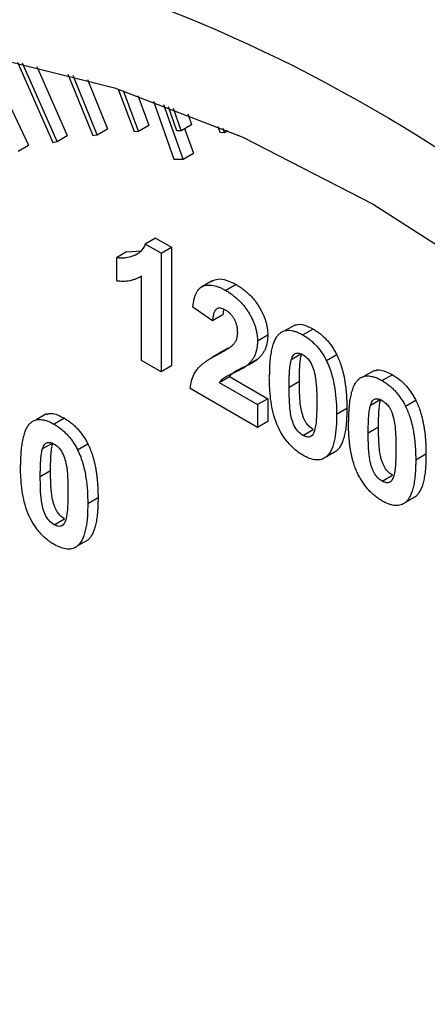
# Model space of a CAD drawing. Header units: inches. Extents: x 4 to 194, y 4 to 148.
# Tile 72 of 88: x 164.71 to 164.99, y 119.184 to 119.862. Entities that reach past the tile are written whole.
import ezdxf

# ---------------------------------------------------------------- set-up
doc = ezdxf.new("R2010")
doc.units = ezdxf.units.IN
doc.header["$LTSCALE"] = 18
doc.header["$MEASUREMENT"] = 0
doc.layers.add('TEXT', color=140, linetype='Continuous', lineweight=25)

msp = doc.modelspace()

# ---------------------------------------------------------------- linework, layer by layer
for p, q in [((164.6894, 119.83193), (164.71621, 119.7753)), ((164.70867, 119.83243), (164.73297, 119.77715)), ((164.73589, 119.77776), (164.7122, 119.83167)), ((164.72205, 119.82944), (164.74296, 119.78184)), ((164.74339, 119.82405), (164.76051, 119.78191)), ((164.76353, 119.7823), (164.74696, 119.82309)), ((164.75682, 119.8203), (164.7706, 119.78638)), ((164.77799, 119.81382), (164.78887, 119.78465)), ((164.79197, 119.78483), (164.78159, 119.81264)), ((164.79142, 119.80935), (164.79904, 119.78891)), ((164.80217, 119.80557), (164.81622, 119.76561)), ((164.82253, 119.76568), (164.80943, 119.80293)), ((164.8124, 119.80182), (164.81799, 119.78539)), ((164.82116, 119.78535), (164.81603, 119.80045)), ((164.82577, 119.79668), (164.82824, 119.78943)), ((164.79197, 119.78483), (164.79904, 119.78891)), ((164.82116, 119.78535), (164.82824, 119.78943)), ((164.84654, 119.78818), (164.84779, 119.78411)), ((164.73589, 119.77776), (164.74296, 119.78184)), ((164.76051, 119.78191), (164.76353, 119.7823)), ((164.76353, 119.7823), (164.7706, 119.78638)), ((164.78887, 119.78465), (164.79197, 119.78483)), ((164.81799, 119.78539), (164.82116, 119.78535)), ((164.82362, 119.78676), (164.8296, 119.76977)), ((164.84779, 119.78411), (164.85104, 119.78385)), ((164.85104, 119.78385), (164.85019, 119.78662)), ((164.85104, 119.78385), (164.85342, 119.78522)), ((164.70913, 119.77122), (164.71621, 119.7753)), ((164.73297, 119.77715), (164.73589, 119.77776)), ((164.82253, 119.76568), (164.8296, 119.76977)), ((164.81622, 119.76561), (164.82253, 119.76568)), ((164.80366, 119.71132), (164.79659, 119.70724)), ((164.8075, 119.70094), (164.79659, 119.70724)), ((164.80366, 119.71132), (164.81457, 119.70502)), ((164.78375, 119.70188), (164.77668, 119.6978)), ((164.78375, 119.70188), (164.79367, 119.70265)), ((164.8075, 119.70094), (164.81457, 119.70502)), ((164.8075, 119.70094), (164.8075, 119.61929)), ((164.81457, 119.70502), (164.81457, 119.62337)), ((164.77668, 119.6978), (164.77668, 119.68209)), ((164.79266, 119.68455), (164.7939, 119.68526)), ((164.7939, 119.62714), (164.7939, 119.68527)), ((164.84252, 119.68198), (164.83545, 119.67789)), ((164.85905, 119.67935), (164.85198, 119.67526)), ((164.84285, 119.65436), (164.82926, 119.66375)), ((164.85034, 119.66189), (164.84992, 119.65844)), ((164.84992, 119.65844), (164.84285, 119.65436)), ((164.89972, 119.65176), (164.89265, 119.64768)), ((164.91202, 119.64876), (164.90495, 119.64468)), ((164.88075, 119.64461), (164.87368, 119.64052)), ((164.84982, 119.63344), (164.84275, 119.62936)), ((164.85364, 119.63553), (164.84656, 119.63144)), ((164.84984, 119.6334), (164.85364, 119.63553)), ((164.90402, 119.63176), (164.89695, 119.62768)), ((164.8075, 119.61929), (164.7939, 119.62714)), ((164.87389, 119.62808), (164.86682, 119.624)), ((164.9282, 119.63103), (164.92113, 119.62695)), ((164.81457, 119.62337), (164.8075, 119.61929)), ((164.95412, 119.62036), (164.94705, 119.61627)), ((164.8474, 119.61195), (164.85447, 119.61604)), ((164.8474, 119.61195), (164.87368, 119.59679)), ((164.85447, 119.61604), (164.88075, 119.60087)), ((164.89543, 119.60879), (164.9025, 119.61288)), ((164.96642, 119.61736), (164.95935, 119.61328)), ((164.87368, 119.58108), (164.82744, 119.60777)), ((164.88075, 119.60087), (164.87368, 119.59679)), ((164.88075, 119.60087), (164.88075, 119.58516)), ((164.95841, 119.60036), (164.95134, 119.59628)), ((164.98259, 119.59963), (164.97552, 119.59555)), ((164.87368, 119.59679), (164.87368, 119.58108)), ((164.93514, 119.59404), (164.92807, 119.58995)), ((164.72867, 119.59037), (164.7216, 119.58629)), ((164.74097, 119.58738), (164.7339, 119.58329)), ((164.88075, 119.58516), (164.87368, 119.58108)), ((164.90495, 119.57559), (164.91202, 119.57967)), ((164.94983, 119.57739), (164.9569, 119.58147)), ((164.73297, 119.57037), (164.7259, 119.56629)), ((164.75715, 119.56965), (164.75008, 119.56556)), ((164.92814, 119.56505), (164.92107, 119.56097)), ((164.98953, 119.56263), (164.98246, 119.55855)), ((164.72438, 119.54741), (164.73145, 119.55149)), ((164.95935, 119.54419), (164.96642, 119.54827)), ((164.76409, 119.53265), (164.75702, 119.52857)), ((164.98254, 119.53365), (164.97546, 119.52957)), ((164.7339, 119.5142), (164.74097, 119.51828)), ((164.75709, 119.50366), (164.75002, 119.49958))]:
    msp.add_line(p, q)
at = {"flags": 128}
for points in [[(164.27238, 119.70231), (164.32544, 119.75505), (164.38612, 119.79613), (164.45368, 119.82508), (164.5273, 119.84152), (164.6061, 119.84528), (164.6891, 119.83629), (164.77532, 119.81467), (164.86369, 119.78069), (164.95314, 119.73474)], [(164.95314, 119.73474), (165.0426, 119.6774), (165.13097, 119.60936), (165.21718, 119.53144), (165.30018, 119.44459), (165.37898, 119.34986), (165.4526, 119.24841), (165.52016, 119.14146), (165.58084, 119.03032), (165.6339, 118.91632), (165.6787, 118.80087), (165.71469, 118.68535), (165.74143, 118.57117), (165.75861, 118.45972)]]:
    msp.add_lwpolyline(points, dxfattribs=at)
for points, knots in [([(165.75609, 119.25926), (165.73379, 119.29649), (165.70248, 119.34877), (165.65217, 119.42283), (165.60768, 119.4843), (165.55223, 119.55448), (165.49175, 119.62438), (165.42628, 119.69303), (165.35685, 119.7586), (165.28426, 119.81983), (165.20921, 119.87572), (165.13238, 119.92545), (165.05436, 119.96837), (164.97573, 120.0039), (164.89699, 120.03157), (164.81866, 120.05093), (164.7412, 120.06159), (164.6651, 120.06305), (164.5907, 120.05514), (164.51913, 120.03623), (164.46811, 120.01726), (164.44314, 120.00142), (164.43907, 119.99885)], [0, 0, 0, 0, 0.0650308, 0.091322, 0.1348592, 0.1798631, 0.2279313, 0.277851, 0.3291396, 0.3814199, 0.4344365, 0.4880139, 0.542036, 0.5964317, 0.6511496, 0.706173, 0.7615186, 0.8172472, 0.8734926, 0.9305046, 0.9886892, 1, 1, 1, 1]), ([(164.95314, 117.79138), (164.72248, 117.92454), (164.50124, 118.15807), (164.17504, 118.72308), (164.0834, 119.03145), (164.0834, 119.56418), (164.17504, 119.76675), (164.50124, 119.95512), (164.72248, 119.93323), (164.95314, 119.80007)], [0, 0, 0, 0, 0.25, 0.25, 0.5, 0.5, 0.75, 0.75, 1, 1, 1, 1]), ([(164.95314, 119.80007), (165.1838, 119.66691), (165.40504, 119.43337), (165.73124, 118.86837), (165.82288, 118.55999), (165.82288, 118.02727), (165.73124, 117.8247), (165.40504, 117.63632), (165.1838, 117.65822), (164.95314, 117.79138)], [0, 0, 0, 0, 0.25, 0.25, 0.5, 0.5, 0.75, 0.75, 1, 1, 1, 1]), ([(164.79659, 119.70724), (164.79577, 119.70519), (164.79471, 119.70344), (164.79196, 119.70067), (164.79032, 119.69973), (164.78676, 119.69839), (164.78487, 119.69791), (164.78193, 119.69753), (164.78093, 119.69744), (164.77885, 119.69749), (164.77777, 119.69764), (164.77668, 119.6978)], [0, 0, 0, 0, 0.25, 0.25, 0.5, 0.5, 0.75, 0.75, 0.875, 0.875, 1, 1, 1, 1]), ([(164.77668, 119.68209), (164.77749, 119.68199), (164.77912, 119.68177), (164.78148, 119.68171), (164.78376, 119.68182), (164.78595, 119.68213), (164.78807, 119.68261), (164.7901, 119.6833), (164.79206, 119.68417), (164.79328, 119.6849), (164.7939, 119.68527)], [0, 0, 0, 0, 0.126131, 0.251867, 0.375819, 0.499907, 0.623575, 0.748575, 0.873429, 1, 1, 1, 1]), ([(164.84263, 119.68176), (164.84384, 119.68232), (164.84662, 119.6836), (164.85241, 119.68271), (164.85677, 119.6805), (164.85905, 119.67935)], [0, 0, 0, 0, 0.271244, 0.619954, 1, 1, 1, 1]), ([(164.85905, 119.67935), (164.85987, 119.67885), (164.86147, 119.67789), (164.86381, 119.67625), (164.866, 119.67447), (164.86808, 119.6726), (164.87001, 119.67058), (164.87181, 119.66844), (164.87346, 119.66617), (164.87497, 119.66381), (164.87633, 119.6614), (164.87751, 119.65897), (164.87851, 119.65655), (164.87934, 119.65414), (164.87996, 119.65173), (164.88041, 119.64934), (164.88071, 119.64693), (164.88073, 119.64539), (164.88075, 119.64461)], [0, 0, 0, 0, 0.075672, 0.147381, 0.216085, 0.281698, 0.34546, 0.407486, 0.468731, 0.529782, 0.590033, 0.648548, 0.705954, 0.763102, 0.820289, 0.878479, 0.938226, 1, 1, 1, 1]), ([(164.82926, 119.66375), (164.82936, 119.66474), (164.82958, 119.66668), (164.83011, 119.66932), (164.83078, 119.67166), (164.83162, 119.67366), (164.8326, 119.67537), (164.83377, 119.67671), (164.83508, 119.67775), (164.83655, 119.67846), (164.83815, 119.67887), (164.83984, 119.67909), (164.84163, 119.67903), (164.84352, 119.67874), (164.8455, 119.67825), (164.84757, 119.67747), (164.84974, 119.67652), (164.85122, 119.67569), (164.85198, 119.67526)], [0, 0, 0, 0, 0.079436, 0.154013, 0.224141, 0.289934, 0.352732, 0.412726, 0.470303, 0.527169, 0.583502, 0.639948, 0.696585, 0.753727, 0.812707, 0.872963, 0.935035, 1, 1, 1, 1]), ([(164.85198, 119.67526), (164.8528, 119.67477), (164.8544, 119.67381), (164.85674, 119.67217), (164.85893, 119.67039), (164.86101, 119.66851), (164.86294, 119.66649), (164.86474, 119.66436), (164.86639, 119.66209), (164.8679, 119.65973), (164.86925, 119.65731), (164.87044, 119.65489), (164.87143, 119.65247), (164.87227, 119.65006), (164.87289, 119.64765), (164.87334, 119.64525), (164.87364, 119.64285), (164.87366, 119.64131), (164.87368, 119.64052)], [0, 0, 0, 0, 0.075672, 0.147381, 0.216085, 0.281698, 0.34546, 0.407486, 0.468731, 0.529782, 0.590033, 0.648548, 0.705954, 0.763102, 0.820289, 0.878479, 0.938226, 1, 1, 1, 1]), ([(164.85169, 119.66182), (164.85108, 119.66214), (164.84988, 119.66277), (164.84819, 119.6632), (164.84671, 119.66311), (164.84565, 119.66265), (164.84494, 119.66202), (164.84446, 119.66139), (164.84404, 119.66059), (164.84367, 119.65966), (164.84337, 119.65856), (164.84314, 119.65731), (164.84295, 119.6559), (164.84289, 119.65489), (164.84285, 119.65436)], [0, 0, 0, 0, 0.116899, 0.225824, 0.330086, 0.435451, 0.490307, 0.548244, 0.610767, 0.677675, 0.749189, 0.826859, 0.910112, 1, 1, 1, 1]), ([(164.86008, 119.64626), (164.86005, 119.64709), (164.86, 119.64866), (164.8596, 119.65107), (164.85888, 119.65335), (164.8579, 119.65549), (164.85665, 119.65744), (164.85519, 119.6592), (164.8535, 119.66067), (164.85231, 119.66143), (164.85169, 119.66182)], [0, 0, 0, 0, 0.14914, 0.282162, 0.404656, 0.52111, 0.634416, 0.748796, 0.868711, 1, 1, 1, 1]), ([(164.8999, 119.65141), (164.90037, 119.65164), (164.90251, 119.65267), (164.90695, 119.65137), (164.91061, 119.64949), (164.91202, 119.64876)], [0, 0, 0, 0, 0.1466614, 0.6692766, 1, 1, 1, 1]), ([(164.85739, 119.63838), (164.8578, 119.63893), (164.85859, 119.63999), (164.85945, 119.64187), (164.85997, 119.64395), (164.86004, 119.6455), (164.86008, 119.64626)], [0, 0, 0, 0, 0.272796, 0.526191, 0.766904, 1, 1, 1, 1]), ([(164.88883, 119.64569), (164.88854, 119.64543), (164.88796, 119.64489), (164.88717, 119.64393), (164.88643, 119.64285), (164.88576, 119.64163), (164.88511, 119.64031), (164.88456, 119.6388), (164.88402, 119.6372), (164.88358, 119.63545), (164.88317, 119.63358), (164.88279, 119.63159), (164.8825, 119.62944), (164.88227, 119.62717), (164.88206, 119.62477), (164.88194, 119.62223), (164.88185, 119.61958), (164.88184, 119.61774), (164.88184, 119.61681)], [0, 0, 0, 0, 0.047398, 0.09604, 0.146129, 0.197851, 0.251561, 0.307484, 0.365646, 0.425427, 0.488096, 0.553258, 0.620826, 0.691436, 0.764257, 0.840213, 0.918471, 1, 1, 1, 1]), ([(164.88883, 119.64569), (164.88932, 119.64607), (164.8903, 119.64682), (164.89197, 119.64754), (164.89378, 119.64794), (164.89575, 119.64796), (164.89785, 119.64768), (164.9001, 119.64701), (164.90248, 119.64604), (164.90412, 119.64514), (164.90495, 119.64468)], [0, 0, 0, 0, 0.123958, 0.2447, 0.363941, 0.484152, 0.605999, 0.731306, 0.862758, 1, 1, 1, 1]), ([(164.91202, 119.64876), (164.91287, 119.64825), (164.9145, 119.64726), (164.91689, 119.64548), (164.91914, 119.64353), (164.92125, 119.6414), (164.92321, 119.63907), (164.92503, 119.63656), (164.92672, 119.63388), (164.9277, 119.63199), (164.9282, 119.63103)], [0, 0, 0, 0, 0.137323, 0.267352, 0.392965, 0.51492, 0.6342, 0.754352, 0.875575, 1, 1, 1, 1]), ([(164.87368, 119.64052), (164.87366, 119.63964), (164.87362, 119.6379), (164.8733, 119.63548), (164.87279, 119.63322), (164.87205, 119.63115), (164.87111, 119.62919), (164.8699, 119.62738), (164.86849, 119.62559), (164.86739, 119.62454), (164.86682, 119.624)], [0, 0, 0, 0, 0.119176, 0.236427, 0.352664, 0.469086, 0.589463, 0.717601, 0.854189, 1, 1, 1, 1]), ([(164.88075, 119.64461), (164.88073, 119.64373), (164.8807, 119.64198), (164.88037, 119.63956), (164.87987, 119.6373), (164.87912, 119.63523), (164.87818, 119.63327), (164.87697, 119.63146), (164.87556, 119.62967), (164.87446, 119.62862), (164.87389, 119.62808)], [0, 0, 0, 0, 0.119176, 0.236427, 0.352664, 0.469086, 0.589463, 0.717601, 0.854189, 1, 1, 1, 1]), ([(164.90495, 119.64468), (164.90579, 119.64417), (164.90743, 119.64318), (164.90982, 119.6414), (164.91207, 119.63945), (164.91418, 119.63732), (164.91614, 119.63499), (164.91796, 119.63248), (164.91965, 119.6298), (164.92063, 119.62791), (164.92113, 119.62695)], [0, 0, 0, 0, 0.137323, 0.267352, 0.392965, 0.51492, 0.6342, 0.754352, 0.875575, 1, 1, 1, 1]), ([(164.84656, 119.63144), (164.84726, 119.63182), (164.84859, 119.63253), (164.85049, 119.63356), (164.85216, 119.63456), (164.85363, 119.63544), (164.85487, 119.63627), (164.8559, 119.63703), (164.85674, 119.6377), (164.85719, 119.63817), (164.85739, 119.63838)], [0, 0, 0, 0, 0.18509, 0.352357, 0.50308, 0.637279, 0.752473, 0.851886, 0.934339, 1, 1, 1, 1]), ([(164.89695, 119.62768), (164.89715, 119.62826), (164.89752, 119.62936), (164.89827, 119.6307), (164.89913, 119.63164), (164.90015, 119.63212), (164.90126, 119.63225), (164.90243, 119.63213), (164.90367, 119.63175), (164.90452, 119.6313), (164.90495, 119.63107)], [0, 0, 0, 0, 0.165967, 0.313051, 0.441925, 0.558757, 0.669878, 0.777615, 0.887576, 1, 1, 1, 1]), ([(164.9025, 119.61288), (164.90251, 119.61399), (164.90252, 119.61613), (164.90259, 119.61919), (164.9027, 119.62197), (164.90287, 119.62447), (164.90308, 119.6267), (164.90333, 119.62865), (164.90363, 119.63032), (164.9039, 119.6313), (164.90402, 119.63176)], [0, 0, 0, 0, 0.168587, 0.324063, 0.467301, 0.598424, 0.716663, 0.822958, 0.917627, 1, 1, 1, 1]), ([(164.82744, 119.60777), (164.8276, 119.60902), (164.82791, 119.61153), (164.82888, 119.61489), (164.83017, 119.61797), (164.83157, 119.62027), (164.83297, 119.62197), (164.83423, 119.62329), (164.83574, 119.62461), (164.83747, 119.62594), (164.83942, 119.62731), (164.84159, 119.62869), (164.84399, 119.63007), (164.84569, 119.63098), (164.84656, 119.63144)], [0, 0, 0, 0, 0.096357, 0.192661, 0.289455, 0.388479, 0.441921, 0.501521, 0.567883, 0.640892, 0.720371, 0.806637, 0.900016, 1, 1, 1, 1]), ([(164.87389, 119.62808), (164.87368, 119.6279), (164.87322, 119.62749), (164.87243, 119.62692), (164.87152, 119.62632), (164.8705, 119.62567), (164.86934, 119.62503), (164.86807, 119.62433), (164.86664, 119.62366), (164.86516, 119.62294), (164.86368, 119.62226), (164.86231, 119.62158), (164.86107, 119.62101), (164.86001, 119.62042), (164.85908, 119.61994), (164.8583, 119.61951), (164.85765, 119.61913), (164.85677, 119.61849), (164.85564, 119.61757), (164.85485, 119.61653), (164.85447, 119.61604)], [0, 0, 0, 0, 0.036975, 0.079193, 0.126701, 0.179184, 0.237369, 0.300559, 0.369153, 0.443112, 0.516018, 0.582473, 0.642137, 0.69462, 0.740679, 0.779589, 0.812074, 0.837814, 0.922565, 1, 1, 1, 1]), ([(164.89543, 119.60879), (164.89544, 119.60991), (164.89545, 119.61205), (164.89552, 119.61511), (164.89563, 119.61789), (164.8958, 119.62039), (164.89601, 119.62261), (164.89626, 119.62457), (164.89656, 119.62624), (164.89683, 119.62722), (164.89695, 119.62768)], [0, 0, 0, 0, 0.168587, 0.324063, 0.467301, 0.598424, 0.716663, 0.822958, 0.917627, 1, 1, 1, 1]), ([(164.90495, 119.63107), (164.90615, 119.63032), (164.90734, 119.62941), (164.90951, 119.62696), (164.91046, 119.62549), (164.91182, 119.62242), (164.9123, 119.62085), (164.91311, 119.61779), (164.91343, 119.61626), (164.91442, 119.60889), (164.91447, 119.60332), (164.91447, 119.5978)], [0, 0, 0, 0, 0.125, 0.125, 0.25, 0.25, 0.375, 0.375, 0.5, 0.5, 1, 1, 1, 1]), ([(164.92113, 119.62695), (164.92189, 119.62536), (164.9226, 119.62377), (164.92382, 119.62057), (164.92432, 119.61897), (164.9257, 119.61417), (164.92634, 119.61099), (164.92776, 119.60167), (164.92804, 119.59574), (164.92807, 119.58995)], [0, 0, 0, 0, 0.125, 0.125, 0.25, 0.25, 0.5, 0.5, 1, 1, 1, 1]), ([(164.9282, 119.63103), (164.92848, 119.63044), (164.92906, 119.62924), (164.92984, 119.62738), (164.93059, 119.62546), (164.93125, 119.62347), (164.93187, 119.6214), (164.93246, 119.61926), (164.93296, 119.61705), (164.93344, 119.61478), (164.93382, 119.61243), (164.93418, 119.61), (164.93448, 119.60751), (164.93471, 119.60495), (164.93492, 119.60231), (164.93503, 119.59962), (164.93513, 119.59684), (164.93514, 119.59498), (164.93514, 119.59404)], [0, 0, 0, 0, 0.046673, 0.095251, 0.144862, 0.19631, 0.249763, 0.305775, 0.363267, 0.423548, 0.486033, 0.551487, 0.619434, 0.689951, 0.763148, 0.839004, 0.918105, 1, 1, 1, 1]), ([(164.86682, 119.624), (164.86661, 119.62381), (164.86614, 119.62341), (164.86536, 119.62283), (164.86445, 119.62224), (164.86343, 119.62159), (164.86227, 119.62095), (164.861, 119.62025), (164.85957, 119.61958), (164.85809, 119.61885), (164.85661, 119.61817), (164.85524, 119.6175), (164.854, 119.61692), (164.85294, 119.61634), (164.85201, 119.61586), (164.85122, 119.61542), (164.85058, 119.61505), (164.8497, 119.6144), (164.84857, 119.61349), (164.84778, 119.61245), (164.8474, 119.61195)], [0, 0, 0, 0, 0.036975, 0.079193, 0.126701, 0.179184, 0.237369, 0.300559, 0.369153, 0.443112, 0.516018, 0.582473, 0.642137, 0.69462, 0.740679, 0.779589, 0.812074, 0.837814, 0.922565, 1, 1, 1, 1]), ([(164.9543, 119.62001), (164.95476, 119.62024), (164.9569, 119.62127), (164.96134, 119.61997), (164.965, 119.61809), (164.96642, 119.61736)], [0, 0, 0, 0, 0.146661, 0.669277, 1, 1, 1, 1]), ([(164.90495, 119.56198), (164.90292, 119.56322), (164.9009, 119.56459), (164.89697, 119.56804), (164.8951, 119.57007), (164.88997, 119.57678), (164.88719, 119.5821), (164.88392, 119.59254), (164.88304, 119.59766), (164.88203, 119.60741), (164.88187, 119.61214), (164.88184, 119.61681)], [0, 0, 0, 0, 0.125, 0.125, 0.25, 0.25, 0.5, 0.5, 0.75, 0.75, 1, 1, 1, 1]), ([(164.91202, 119.57967), (164.91159, 119.57994), (164.91075, 119.58048), (164.90951, 119.58151), (164.90835, 119.58273), (164.90724, 119.58413), (164.9062, 119.58585), (164.90533, 119.58793), (164.90451, 119.59036), (164.90392, 119.59265), (164.90353, 119.59473), (164.90324, 119.5966), (164.90303, 119.59871), (164.90282, 119.60108), (164.9027, 119.60367), (164.90257, 119.60653), (164.90253, 119.60962), (164.90251, 119.61176), (164.9025, 119.61288)], [0, 0, 0, 0, 0.045111, 0.088643, 0.131873, 0.175782, 0.223334, 0.278855, 0.344286, 0.420258, 0.465092, 0.517437, 0.577764, 0.646322, 0.722599, 0.806717, 0.899165, 1, 1, 1, 1]), ([(164.94323, 119.61429), (164.94294, 119.61403), (164.94235, 119.61349), (164.94156, 119.61253), (164.94082, 119.61145), (164.94015, 119.61023), (164.9395, 119.60891), (164.93895, 119.6074), (164.93842, 119.6058), (164.93797, 119.60405), (164.93756, 119.60218), (164.93719, 119.60019), (164.93689, 119.59804), (164.93666, 119.59576), (164.93645, 119.59337), (164.93634, 119.59083), (164.93624, 119.58817), (164.93623, 119.58634), (164.93623, 119.58541)], [0, 0, 0, 0, 0.047398, 0.09604, 0.146129, 0.197851, 0.251561, 0.307484, 0.365646, 0.425427, 0.488096, 0.553258, 0.620826, 0.691436, 0.764257, 0.840213, 0.918471, 1, 1, 1, 1]), ([(164.94323, 119.61429), (164.94372, 119.61467), (164.94469, 119.61542), (164.94637, 119.61614), (164.94818, 119.61654), (164.95015, 119.61656), (164.95224, 119.61628), (164.95449, 119.61561), (164.95687, 119.61464), (164.95851, 119.61374), (164.95935, 119.61328)], [0, 0, 0, 0, 0.123958, 0.2447, 0.363941, 0.484152, 0.605999, 0.731306, 0.862758, 1, 1, 1, 1]), ([(164.95935, 119.61328), (164.96019, 119.61277), (164.96183, 119.61178), (164.96421, 119.61), (164.96646, 119.60805), (164.96857, 119.60592), (164.97054, 119.60359), (164.97235, 119.60108), (164.97405, 119.59839), (164.97503, 119.59651), (164.97552, 119.59555)], [0, 0, 0, 0, 0.137323, 0.267352, 0.392965, 0.51492, 0.6342, 0.754352, 0.875575, 1, 1, 1, 1]), ([(164.96642, 119.61736), (164.96726, 119.61685), (164.9689, 119.61586), (164.97128, 119.61408), (164.97353, 119.61213), (164.97564, 119.61), (164.97761, 119.60767), (164.97942, 119.60516), (164.98112, 119.60248), (164.9821, 119.60059), (164.98259, 119.59963)], [0, 0, 0, 0, 0.137323, 0.267352, 0.392965, 0.51492, 0.6342, 0.754352, 0.875575, 1, 1, 1, 1]), ([(164.90495, 119.57559), (164.90376, 119.57634), (164.90257, 119.57723), (164.9004, 119.57966), (164.89945, 119.58111), (164.89744, 119.58571), (164.89671, 119.58884), (164.89585, 119.59476), (164.89571, 119.59759), (164.89547, 119.60325), (164.89545, 119.60602), (164.89543, 119.60879)], [0, 0, 0, 0, 0.125, 0.125, 0.25, 0.25, 0.5, 0.5, 0.75, 0.75, 1, 1, 1, 1]), ([(164.95134, 119.59628), (164.95154, 119.59686), (164.95191, 119.59796), (164.95266, 119.5993), (164.95352, 119.60024), (164.95454, 119.60072), (164.95565, 119.60085), (164.95682, 119.60073), (164.95806, 119.60035), (164.95891, 119.5999), (164.95935, 119.59967)], [0, 0, 0, 0, 0.165967, 0.313051, 0.441925, 0.558757, 0.669878, 0.777615, 0.887576, 1, 1, 1, 1]), ([(164.9569, 119.58147), (164.9569, 119.58259), (164.95691, 119.58473), (164.95699, 119.58779), (164.95709, 119.59057), (164.95726, 119.59307), (164.95747, 119.5953), (164.95772, 119.59725), (164.95802, 119.59892), (164.95829, 119.5999), (164.95841, 119.60036)], [0, 0, 0, 0, 0.168587, 0.324063, 0.467301, 0.598424, 0.716663, 0.822958, 0.917627, 1, 1, 1, 1]), ([(164.95935, 119.59967), (164.95978, 119.5994), (164.96063, 119.59886), (164.96187, 119.59782), (164.96302, 119.59659), (164.96413, 119.59518), (164.96516, 119.59344), (164.96606, 119.59136), (164.96685, 119.58892), (164.96744, 119.58664), (164.96787, 119.58454), (164.96812, 119.58268), (164.96837, 119.58056), (164.96853, 119.57821), (164.9687, 119.5756), (164.96878, 119.57276), (164.96887, 119.56965), (164.96886, 119.56751), (164.96886, 119.5664)], [0, 0, 0, 0, 0.045051, 0.089115, 0.131831, 0.175939, 0.223767, 0.279492, 0.344622, 0.420959, 0.465855, 0.51804, 0.578352, 0.64628, 0.722489, 0.806966, 0.899303, 1, 1, 1, 1]), ([(164.98259, 119.59963), (164.98288, 119.59904), (164.98346, 119.59784), (164.98424, 119.59598), (164.98499, 119.59406), (164.98564, 119.59207), (164.98627, 119.59), (164.98685, 119.58786), (164.98735, 119.58565), (164.98783, 119.58338), (164.98821, 119.58103), (164.98857, 119.5786), (164.98887, 119.57611), (164.9891, 119.57355), (164.98931, 119.57091), (164.98943, 119.56822), (164.98952, 119.56544), (164.98953, 119.56358), (164.98953, 119.56263)], [0, 0, 0, 0, 0.046673, 0.095251, 0.144862, 0.19631, 0.249763, 0.305775, 0.363267, 0.423548, 0.486033, 0.551487, 0.619434, 0.689951, 0.763148, 0.839004, 0.918105, 1, 1, 1, 1]), ([(164.72885, 119.59002), (164.72932, 119.59025), (164.73146, 119.59129), (164.7359, 119.58999), (164.73955, 119.5881), (164.74097, 119.58738)], [0, 0, 0, 0, 0.1466614, 0.6692766, 1, 1, 1, 1]), ([(164.91447, 119.5978), (164.91445, 119.59451), (164.91442, 119.59122), (164.91403, 119.58485), (164.9137, 119.58175), (164.91296, 119.57898)], [0, 0, 0, 0, 0.5, 0.5, 1, 1, 1, 1]), ([(164.93514, 119.59404), (164.93514, 119.59309), (164.93513, 119.59125), (164.93503, 119.58858), (164.93492, 119.58603), (164.93471, 119.58363), (164.93447, 119.58135), (164.93419, 119.57919), (164.9338, 119.5772), (164.93342, 119.5753), (164.93295, 119.57357), (164.93242, 119.57196), (164.93186, 119.57045), (164.93122, 119.56911), (164.93054, 119.56789), (164.92981, 119.56681), (164.92902, 119.56585), (164.92843, 119.56531), (164.92814, 119.56505)], [0, 0, 0, 0, 0.081774, 0.160286, 0.236029, 0.309118, 0.37953, 0.447377, 0.512357, 0.574749, 0.634941, 0.692941, 0.748708, 0.802702, 0.854279, 0.904229, 0.952735, 1, 1, 1, 1]), ([(164.94983, 119.57739), (164.94983, 119.57851), (164.94984, 119.58065), (164.94992, 119.5837), (164.95002, 119.58649), (164.95019, 119.58899), (164.9504, 119.59121), (164.95065, 119.59317), (164.95095, 119.59484), (164.95122, 119.59582), (164.95134, 119.59628)], [0, 0, 0, 0, 0.168587, 0.324063, 0.467301, 0.598424, 0.716663, 0.822958, 0.917627, 1, 1, 1, 1]), ([(164.97552, 119.59555), (164.97581, 119.59496), (164.97638, 119.59376), (164.97716, 119.5919), (164.97791, 119.58998), (164.97857, 119.58798), (164.9792, 119.58592), (164.97978, 119.58378), (164.98028, 119.58157), (164.98076, 119.57929), (164.98114, 119.57695), (164.9815, 119.57452), (164.9818, 119.57203), (164.98203, 119.56947), (164.98224, 119.56683), (164.98235, 119.56414), (164.98245, 119.56136), (164.98246, 119.5595), (164.98246, 119.55855)], [0, 0, 0, 0, 0.046673, 0.095251, 0.144862, 0.19631, 0.249763, 0.305775, 0.363267, 0.423548, 0.486033, 0.551487, 0.619434, 0.689951, 0.763148, 0.839004, 0.918105, 1, 1, 1, 1]), ([(164.71778, 119.58431), (164.71827, 119.58469), (164.71924, 119.58544), (164.72092, 119.58616), (164.72273, 119.58655), (164.7247, 119.58657), (164.72679, 119.5863), (164.72904, 119.58562), (164.73142, 119.58465), (164.73306, 119.58375), (164.7339, 119.58329)], [0, 0, 0, 0, 0.123958, 0.2447, 0.363941, 0.484152, 0.605999, 0.731306, 0.862758, 1, 1, 1, 1]), ([(164.74097, 119.58738), (164.74181, 119.58687), (164.74345, 119.58587), (164.74584, 119.58409), (164.74809, 119.58215), (164.7502, 119.58001), (164.75216, 119.57769), (164.75397, 119.57517), (164.75567, 119.57249), (164.75665, 119.5706), (164.75715, 119.56965)], [0, 0, 0, 0, 0.137323, 0.267352, 0.392965, 0.51492, 0.6342, 0.754352, 0.875575, 1, 1, 1, 1]), ([(164.92807, 119.58995), (164.92804, 119.5842), (164.92779, 119.57858), (164.9263, 119.57093), (164.92567, 119.56848), (164.92383, 119.56417), (164.92261, 119.56238), (164.92107, 119.56097)], [0, 0, 0, 0, 0.5, 0.5, 0.75, 0.75, 1, 1, 1, 1]), ([(164.95935, 119.53058), (164.9585, 119.5311), (164.95684, 119.53211), (164.95442, 119.53394), (164.95212, 119.53597), (164.94994, 119.53823), (164.9479, 119.5407), (164.94597, 119.54337), (164.9442, 119.54627), (164.94281, 119.54882), (164.9418, 119.55099), (164.94108, 119.55271), (164.94039, 119.55452), (164.9398, 119.5564), (164.93921, 119.55837), (164.93869, 119.56042), (164.93823, 119.56256), (164.93779, 119.56477), (164.93743, 119.56706), (164.9371, 119.56944), (164.93684, 119.5719), (164.93661, 119.57445), (164.93645, 119.57707), (164.93631, 119.57978), (164.93625, 119.58257), (164.93623, 119.58445), (164.93623, 119.58541)], [0, 0, 0, 0, 0.052409, 0.102698, 0.151428, 0.199593, 0.247225, 0.295496, 0.34477, 0.395913, 0.422466, 0.450208, 0.479008, 0.508969, 0.540574, 0.57368, 0.608385, 0.644555, 0.682462, 0.722219, 0.763823, 0.807353, 0.852522, 0.899675, 0.948823, 1, 1, 1, 1]), ([(164.71778, 119.58431), (164.71749, 119.58404), (164.71691, 119.5835), (164.71612, 119.58254), (164.71538, 119.58147), (164.7147, 119.58024), (164.71405, 119.57892), (164.7135, 119.57741), (164.71297, 119.57582), (164.71252, 119.57406), (164.71211, 119.57219), (164.71174, 119.5702), (164.71145, 119.56806), (164.71121, 119.56578), (164.711, 119.56339), (164.71089, 119.56084), (164.7108, 119.55819), (164.71079, 119.55635), (164.71078, 119.55542)], [0, 0, 0, 0, 0.047398, 0.09604, 0.146129, 0.197851, 0.251561, 0.307484, 0.365646, 0.425427, 0.488096, 0.553258, 0.620826, 0.691436, 0.764257, 0.840213, 0.918471, 1, 1, 1, 1]), ([(164.7339, 119.58329), (164.73474, 119.58278), (164.73638, 119.58179), (164.73877, 119.58001), (164.74102, 119.57806), (164.74312, 119.57593), (164.74509, 119.5736), (164.7469, 119.57109), (164.7486, 119.56841), (164.74958, 119.56652), (164.75008, 119.56556)], [0, 0, 0, 0, 0.137323, 0.267352, 0.392965, 0.51492, 0.6342, 0.754352, 0.875575, 1, 1, 1, 1]), ([(164.91296, 119.57898), (164.91236, 119.57722), (164.91167, 119.57548), (164.90953, 119.57445), (164.9087, 119.57437), (164.90688, 119.57467), (164.90592, 119.57508), (164.90495, 119.57559)], [0, 0, 0, 0, 0.5, 0.5, 0.75, 0.75, 1, 1, 1, 1]), ([(164.96642, 119.54827), (164.96599, 119.54854), (164.96514, 119.54908), (164.9639, 119.55011), (164.96274, 119.55133), (164.96163, 119.55273), (164.9606, 119.55445), (164.95972, 119.55653), (164.95891, 119.55896), (164.95831, 119.56125), (164.95792, 119.56333), (164.95763, 119.5652), (164.95742, 119.56731), (164.95721, 119.56968), (164.95709, 119.57227), (164.95696, 119.57513), (164.95692, 119.57822), (164.95691, 119.58036), (164.9569, 119.58147)], [0, 0, 0, 0, 0.045111, 0.088643, 0.131873, 0.175782, 0.223334, 0.278855, 0.344286, 0.420258, 0.465092, 0.517437, 0.577764, 0.646322, 0.722599, 0.806717, 0.899165, 1, 1, 1, 1]), ([(164.7259, 119.56629), (164.72609, 119.56687), (164.72647, 119.56798), (164.72721, 119.56931), (164.72808, 119.57025), (164.7291, 119.57073), (164.7302, 119.57086), (164.73138, 119.57074), (164.73262, 119.57036), (164.73347, 119.56991), (164.7339, 119.56968)], [0, 0, 0, 0, 0.165967, 0.313051, 0.441925, 0.558757, 0.669878, 0.777615, 0.887576, 1, 1, 1, 1]), ([(164.95935, 119.54419), (164.95891, 119.54446), (164.95807, 119.545), (164.95683, 119.54603), (164.95567, 119.54725), (164.95456, 119.54865), (164.95353, 119.55037), (164.95265, 119.55245), (164.95184, 119.55488), (164.95124, 119.55717), (164.95085, 119.55925), (164.95056, 119.56112), (164.95035, 119.56323), (164.95014, 119.5656), (164.95002, 119.56819), (164.94989, 119.57105), (164.94985, 119.57414), (164.94983, 119.57628), (164.94983, 119.57739)], [0, 0, 0, 0, 0.045111, 0.088643, 0.131873, 0.175782, 0.223334, 0.278855, 0.344286, 0.420258, 0.465092, 0.517437, 0.577764, 0.646322, 0.722599, 0.806717, 0.899165, 1, 1, 1, 1]), ([(164.72438, 119.54741), (164.72439, 119.54852), (164.7244, 119.55066), (164.72447, 119.55372), (164.72458, 119.5565), (164.72475, 119.559), (164.72496, 119.56123), (164.72521, 119.56318), (164.72551, 119.56485), (164.72577, 119.56583), (164.7259, 119.56629)], [0, 0, 0, 0, 0.168587, 0.324063, 0.467301, 0.598424, 0.716663, 0.822958, 0.917627, 1, 1, 1, 1]), ([(164.73145, 119.55149), (164.73146, 119.5526), (164.73147, 119.55474), (164.73154, 119.5578), (164.73165, 119.56059), (164.73182, 119.56308), (164.73203, 119.56531), (164.73228, 119.56726), (164.73258, 119.56894), (164.73284, 119.56992), (164.73297, 119.57037)], [0, 0, 0, 0, 0.168587, 0.324063, 0.467301, 0.598424, 0.716663, 0.822958, 0.917627, 1, 1, 1, 1]), ([(164.7339, 119.56968), (164.7351, 119.56893), (164.73629, 119.56802), (164.73846, 119.56557), (164.7394, 119.5641), (164.74077, 119.56103), (164.74125, 119.55947), (164.74206, 119.5564), (164.74237, 119.55487), (164.74337, 119.5475), (164.74342, 119.54193), (164.74342, 119.53642)], [0, 0, 0, 0, 0.125, 0.125, 0.25, 0.25, 0.375, 0.375, 0.5, 0.5, 1, 1, 1, 1]), ([(164.75008, 119.56556), (164.75084, 119.56397), (164.75155, 119.56238), (164.75276, 119.55918), (164.75326, 119.55758), (164.75465, 119.55278), (164.75529, 119.5496), (164.75671, 119.54028), (164.75699, 119.53435), (164.75702, 119.52857)], [0, 0, 0, 0, 0.125, 0.125, 0.25, 0.25, 0.5, 0.5, 1, 1, 1, 1]), ([(164.75715, 119.56965), (164.75743, 119.56906), (164.75801, 119.56785), (164.75879, 119.56599), (164.75954, 119.56407), (164.7602, 119.56208), (164.76082, 119.56001), (164.7614, 119.55787), (164.76191, 119.55567), (164.76238, 119.55339), (164.76277, 119.55104), (164.76313, 119.54862), (164.76342, 119.54612), (164.76366, 119.54356), (164.76387, 119.54092), (164.76398, 119.53823), (164.76407, 119.53545), (164.76408, 119.53359), (164.76409, 119.53265)], [0, 0, 0, 0, 0.046673, 0.095251, 0.144862, 0.19631, 0.249763, 0.305775, 0.363267, 0.423548, 0.486033, 0.551487, 0.619434, 0.689951, 0.763148, 0.839004, 0.918105, 1, 1, 1, 1]), ([(164.96886, 119.5664), (164.96886, 119.56529), (164.96885, 119.56316), (164.96877, 119.56011), (164.96867, 119.55733), (164.9685, 119.55483), (164.96829, 119.55262), (164.96804, 119.55068), (164.96774, 119.54902), (164.96747, 119.54804), (164.96735, 119.54758)], [0, 0, 0, 0, 0.168314, 0.324299, 0.468006, 0.598736, 0.717362, 0.823188, 0.917357, 1, 1, 1, 1]), ([(164.92107, 119.56097), (164.92008, 119.5602), (164.91904, 119.55952), (164.91664, 119.55878), (164.91529, 119.55865), (164.9125, 119.55888), (164.91104, 119.55924), (164.90802, 119.56035), (164.90649, 119.56114), (164.90495, 119.56198)], [0, 0, 0, 0, 0.25, 0.25, 0.5, 0.5, 0.75, 0.75, 1, 1, 1, 1]), ([(164.98246, 119.55855), (164.98246, 119.55761), (164.98245, 119.55577), (164.98235, 119.5531), (164.98224, 119.55055), (164.98203, 119.54815), (164.9818, 119.54586), (164.98151, 119.54371), (164.98112, 119.54172), (164.98074, 119.53982), (164.98027, 119.53808), (164.97974, 119.53647), (164.97919, 119.53497), (164.97854, 119.53363), (164.97787, 119.53241), (164.97713, 119.53133), (164.97634, 119.53037), (164.97575, 119.52983), (164.97546, 119.52957)], [0, 0, 0, 0, 0.081774, 0.160286, 0.236029, 0.309118, 0.37953, 0.447377, 0.512357, 0.574749, 0.634941, 0.692941, 0.748708, 0.802702, 0.854279, 0.904229, 0.952735, 1, 1, 1, 1]), ([(164.98953, 119.56263), (164.98953, 119.56169), (164.98952, 119.55985), (164.98942, 119.55718), (164.98931, 119.55463), (164.9891, 119.55223), (164.98887, 119.54995), (164.98858, 119.54779), (164.98819, 119.5458), (164.98781, 119.5439), (164.98734, 119.54216), (164.98681, 119.54056), (164.98626, 119.53905), (164.98562, 119.53771), (164.98494, 119.53649), (164.9842, 119.53541), (164.98341, 119.53445), (164.98282, 119.53391), (164.98254, 119.53365)], [0, 0, 0, 0, 0.081774, 0.160286, 0.236029, 0.309118, 0.37953, 0.447377, 0.512357, 0.574749, 0.634941, 0.692941, 0.748708, 0.802702, 0.854279, 0.904229, 0.952735, 1, 1, 1, 1]), ([(164.7339, 119.50059), (164.73187, 119.50183), (164.72985, 119.5032), (164.72592, 119.50666), (164.72405, 119.50869), (164.71892, 119.51539), (164.71614, 119.52072), (164.71287, 119.53115), (164.71199, 119.53627), (164.71097, 119.54602), (164.71082, 119.55075), (164.71078, 119.55542)], [0, 0, 0, 0, 0.125, 0.125, 0.25, 0.25, 0.5, 0.5, 0.75, 0.75, 1, 1, 1, 1]), ([(164.74097, 119.51828), (164.74054, 119.51856), (164.73969, 119.51909), (164.73845, 119.52012), (164.7373, 119.52134), (164.73618, 119.52274), (164.73515, 119.52446), (164.73428, 119.52654), (164.73346, 119.52897), (164.73287, 119.53126), (164.73247, 119.53334), (164.73219, 119.53522), (164.73198, 119.53732), (164.73177, 119.53969), (164.73164, 119.54229), (164.73152, 119.54514), (164.73148, 119.54823), (164.73146, 119.55037), (164.73145, 119.55149)], [0, 0, 0, 0, 0.045111, 0.088643, 0.131873, 0.175782, 0.223334, 0.278855, 0.344286, 0.420258, 0.465092, 0.517437, 0.577764, 0.646322, 0.722599, 0.806717, 0.899165, 1, 1, 1, 1]), ([(164.7339, 119.5142), (164.73271, 119.51496), (164.73152, 119.51585), (164.72935, 119.51827), (164.7284, 119.51973), (164.72639, 119.52432), (164.72566, 119.52745), (164.7248, 119.53337), (164.72466, 119.53621), (164.72442, 119.54186), (164.7244, 119.54463), (164.72438, 119.54741)], [0, 0, 0, 0, 0.125, 0.125, 0.25, 0.25, 0.5, 0.5, 0.75, 0.75, 1, 1, 1, 1]), ([(164.96735, 119.54758), (164.96715, 119.547), (164.96678, 119.5459), (164.96603, 119.54456), (164.96517, 119.54362), (164.96415, 119.54315), (164.96305, 119.543), (164.96188, 119.54314), (164.96063, 119.54351), (164.95978, 119.54396), (164.95935, 119.54419)], [0, 0, 0, 0, 0.165947, 0.313014, 0.441872, 0.55869, 0.668748, 0.777614, 0.886362, 1, 1, 1, 1]), ([(164.74342, 119.53642), (164.7434, 119.53312), (164.74337, 119.52983), (164.74298, 119.52346), (164.74265, 119.52036), (164.7419, 119.5176)], [0, 0, 0, 0, 0.5, 0.5, 1, 1, 1, 1]), ([(164.76409, 119.53265), (164.76408, 119.53171), (164.76407, 119.52986), (164.76398, 119.5272), (164.76387, 119.52464), (164.76366, 119.52224), (164.76342, 119.51996), (164.76313, 119.5178), (164.76275, 119.51582), (164.76237, 119.51392), (164.7619, 119.51218), (164.76137, 119.51057), (164.76081, 119.50907), (164.76017, 119.50773), (164.75949, 119.5065), (164.75875, 119.50542), (164.75796, 119.50446), (164.75738, 119.50393), (164.75709, 119.50366)], [0, 0, 0, 0, 0.081774, 0.160286, 0.236029, 0.309118, 0.37953, 0.447377, 0.512357, 0.574749, 0.634941, 0.692941, 0.748708, 0.802702, 0.854279, 0.904229, 0.952735, 1, 1, 1, 1]), ([(164.97546, 119.52957), (164.97497, 119.52919), (164.974, 119.52844), (164.97232, 119.52772), (164.97052, 119.52732), (164.96855, 119.52729), (164.96645, 119.52758), (164.9642, 119.52825), (164.96182, 119.52922), (164.96018, 119.53012), (164.95935, 119.53058)], [0, 0, 0, 0, 0.123954, 0.244691, 0.363928, 0.483447, 0.606014, 0.731315, 0.862763, 1, 1, 1, 1]), ([(164.75702, 119.52857), (164.75699, 119.52281), (164.75674, 119.51719), (164.75525, 119.50954), (164.75462, 119.5071), (164.75277, 119.50278), (164.75155, 119.50099), (164.75002, 119.49958)], [0, 0, 0, 0, 0.5, 0.5, 0.75, 0.75, 1, 1, 1, 1]), ([(164.7419, 119.5176), (164.74131, 119.51583), (164.74062, 119.51409), (164.73848, 119.51306), (164.73765, 119.51298), (164.73582, 119.51328), (164.73487, 119.51369), (164.7339, 119.5142)], [0, 0, 0, 0, 0.5, 0.5, 0.75, 0.75, 1, 1, 1, 1]), ([(164.75002, 119.49958), (164.74902, 119.49881), (164.74798, 119.49813), (164.74559, 119.49739), (164.74424, 119.49726), (164.74145, 119.49749), (164.73998, 119.49785), (164.73697, 119.49896), (164.73543, 119.49975), (164.7339, 119.50059)], [0, 0, 0, 0, 0.25, 0.25, 0.5, 0.5, 0.75, 0.75, 1, 1, 1, 1])]:
    msp.add_open_spline(points, degree=3, knots=knots)
at = {"layer": 'TEXT'}
msp.add_circle((168.4297, 119.93504), 6.99895, dxfattribs=at)

doc.saveas('drawing.dxf')
